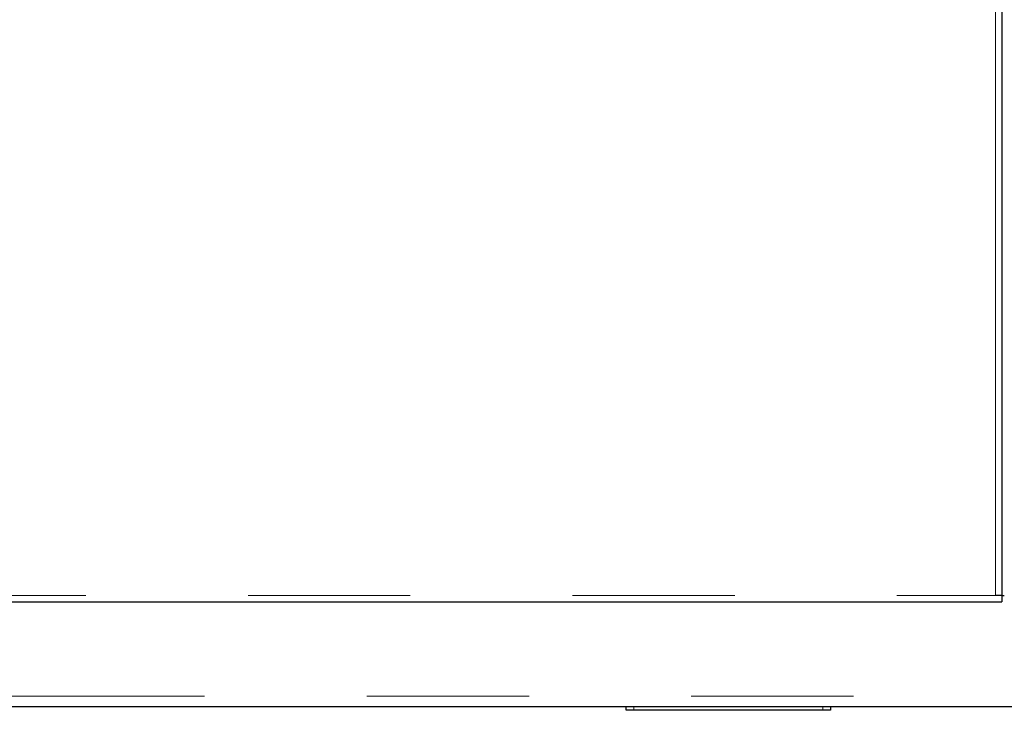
# Model space of a CAD drawing. Header units: millimetres. Extents: x 26 to 239, y 85 to 160.
# Tile 8 of 72: x 46.6 to 54.31, y 86.91 to 92.32. Entities that reach past the tile are written whole.
import ezdxf

# ---------------------------------------------------------------- set-up
doc = ezdxf.new("R2010")
doc.units = ezdxf.units.MM
doc.linetypes.add('PHANTOM', pattern=[12.7, 6.35, -1.27, 1.27, -1.27, 1.27, -1.27])

msp = doc.modelspace()

# ---------------------------------------------------------------- linework, layer by layer
at = {"color": 8, "linetype": 'PHANTOM', "lineweight": 18}
for p, q in [((54.24, 87.808), (54.24, 115.008)), ((40.77, 87.808), (54.24, 87.808)), ((29, 87.018), (67.87, 87.018)), ((51.41, 86.938), (51.41, 86.908)), ((52.89, 86.908), (52.89, 86.938))]:
    msp.add_line(p, q, dxfattribs=at)
at = {"color": 7, "linetype": 'Continuous', "lineweight": 25}
for p, q in [((54.29, 114.9938), (54.29, 87.808)), ((54.29, 87.808), (54.24, 87.808)), ((54.29, 87.808), (54.31, 87.808)), ((54.29, 87.808), (54.29, 87.758)), ((40.77, 87.758), (54.29, 87.758)), ((41.3209, 86.938), (62.979, 86.938)), ((51.35, 86.908), (51.35, 86.938)), ((52.95, 86.938), (52.95, 86.908)), ((51.41, 86.908), (51.35, 86.908)), ((52.89, 86.908), (51.41, 86.908)), ((52.95, 86.908), (52.89, 86.908))]:
    msp.add_line(p, q, dxfattribs=at)

doc.saveas('drawing.dxf')
